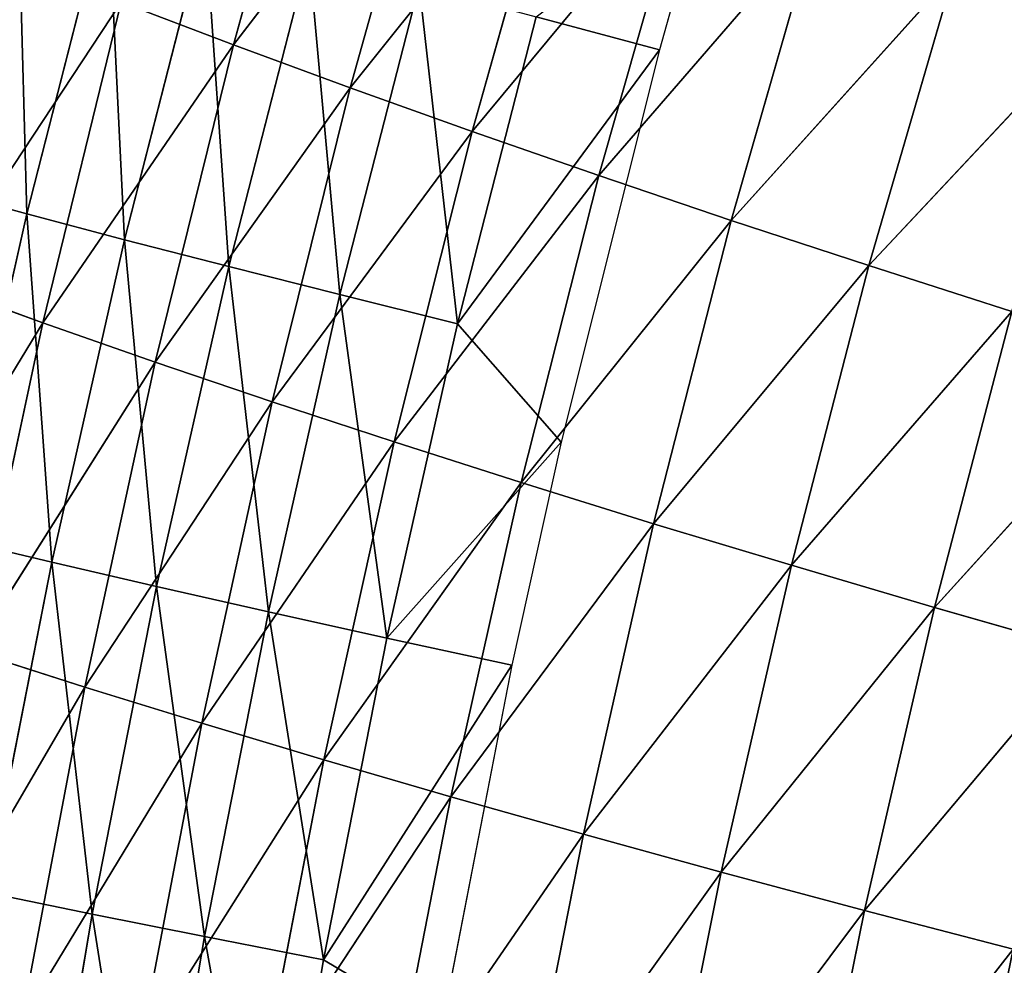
# Model space of a CAD drawing. Extents: x 0 to 500, y 0 to 390.
# Tile 243 of 256: x 17 to 33, y 242 to 258. Entities that reach past the tile are written whole.
import ezdxf

# ---------------------------------------------------------------- set-up
doc = ezdxf.new("R2010")
doc.units = 0
doc.header["$LTSCALE"] = 25.4
doc.layers.get('0').update_dxf_attribs({"linetype": 'CONTINUOUS'})

# ---------------------------------------------------------------- blocks, each defined once
blk = doc.blocks.new('ATLANTA505_-_S_STL')
at = {"color": 0}
for p, q in [((14.222, 107.716, 142.123), (17.18, 103.785, 137.263)), ((14.222, 107.716, 142.123), (17.18, 103.785, 137.263)), ((17.18, 103.785, 137.263), (15.394, 107.725, 136.617)), ((15.394, 107.725, 136.617), (18.479, 103.796, 131.944)), ((15.394, 107.725, 136.617), (18.479, 103.796, 131.944)), ((17.18, 103.785, 137.263), (15.394, 107.725, 136.617)), ((14.968, 103.769, 148.29), (17.873, 99.926, 143.306)), ((14.968, 103.769, 148.29), (17.873, 99.926, 143.306)), ((16.009, 103.776, 142.712), (17.18, 103.785, 137.263)), ((16.009, 103.776, 142.712), (17.18, 103.785, 137.263)), ((16.009, 103.776, 142.712), (19.042, 99.935, 137.915)), ((16.009, 103.776, 142.712), (19.042, 99.935, 137.915)), ((16.009, 103.776, 142.712), (17.873, 99.926, 143.306)), ((16.009, 103.776, 142.712), (17.873, 99.926, 143.306)), ((17.18, 103.785, 137.263), (18.479, 103.796, 131.944)), ((17.18, 103.785, 137.263), (18.479, 103.796, 131.944)), ((19.042, 99.935, 137.915), (17.18, 103.785, 137.263)), ((17.18, 103.785, 137.263), (20.339, 99.946, 132.652)), ((17.18, 103.785, 137.263), (20.339, 99.946, 132.652)), ((19.042, 99.935, 137.915), (17.18, 103.785, 137.263)), ((18.479, 103.796, 131.944), (20.339, 99.946, 132.652)), ((18.479, 103.796, 131.944), (20.339, 99.946, 132.652)), ((16.832, 99.92, 148.824), (17.873, 99.926, 143.306)), ((16.832, 99.92, 148.824), (17.873, 99.926, 143.306)), ((16.832, 99.92, 148.824), (19.815, 96.171, 143.906)), ((16.832, 99.92, 148.824), (19.815, 96.171, 143.906)), ((17.873, 99.926, 143.306), (19.042, 99.935, 137.915)), ((17.873, 99.926, 143.306), (19.042, 99.935, 137.915)), ((17.873, 99.926, 143.306), (20.982, 96.178, 138.574)), ((17.873, 99.926, 143.306), (20.982, 96.178, 138.574)), ((17.873, 99.926, 143.306), (19.815, 96.171, 143.906)), ((17.873, 99.926, 143.306), (19.815, 96.171, 143.906)), ((19.042, 99.935, 137.915), (20.339, 99.946, 132.652)), ((19.042, 99.935, 137.915), (20.339, 99.946, 132.652)), ((20.982, 96.178, 138.574), (19.042, 99.935, 137.915)), ((19.042, 99.935, 137.915), (22.278, 96.189, 133.367)), ((19.042, 99.935, 137.915), (22.278, 96.189, 133.367)), ((20.982, 96.178, 138.574), (19.042, 99.935, 137.915)), ((20.339, 99.946, 132.652), (21.764, 99.961, 127.516)), ((20.339, 99.946, 132.652), (21.764, 99.961, 127.516)), ((20.339, 99.946, 132.652), (23.7, 96.203, 128.287)), ((20.339, 99.946, 132.652), (23.7, 96.203, 128.287)), ((20.339, 99.946, 132.652), (22.278, 96.189, 133.367)), ((20.339, 99.946, 132.652), (22.278, 96.189, 133.367)), ((18.775, 96.167, 149.363), (19.815, 96.171, 143.906)), ((18.775, 96.167, 149.363), (19.815, 96.171, 143.906)), ((18.775, 96.167, 149.363), (21.839, 92.514, 144.512)), ((18.775, 96.167, 149.363), (21.839, 92.514, 144.512)), ((19.815, 96.171, 143.906), (20.982, 96.178, 138.574)), ((19.815, 96.171, 143.906), (20.982, 96.178, 138.574)), ((19.815, 96.171, 143.906), (23.005, 92.519, 139.24)), ((19.815, 96.171, 143.906), (23.005, 92.519, 139.24)), ((19.815, 96.171, 143.906), (21.839, 92.514, 144.512)), ((19.815, 96.171, 143.906), (21.839, 92.514, 144.512)), ((20.982, 96.178, 138.574), (22.278, 96.189, 133.367)), ((20.982, 96.178, 138.574), (22.278, 96.189, 133.367)), ((23.005, 92.519, 139.24), (20.982, 96.178, 138.574)), ((20.982, 96.178, 138.574), (24.298, 92.528, 134.091)), ((20.982, 96.178, 138.574), (24.298, 92.528, 134.091)), ((23.005, 92.519, 139.24), (20.982, 96.178, 138.574)), ((22.278, 96.189, 133.367), (23.7, 96.203, 128.287)), ((22.278, 96.189, 133.367), (23.7, 96.203, 128.287)), ((22.278, 96.189, 133.367), (25.717, 92.54, 129.066)), ((22.278, 96.189, 133.367), (25.717, 92.54, 129.066)), ((22.278, 96.189, 133.367), (24.298, 92.528, 134.091)), ((22.278, 96.189, 133.367), (24.298, 92.528, 134.091)), ((20.8, 92.514, 149.907), (21.839, 92.514, 144.512)), ((20.8, 92.514, 149.907), (21.839, 92.514, 144.512)), ((20.8, 92.514, 149.907), (23.948, 88.96, 145.125)), ((20.8, 92.514, 149.907), (23.948, 88.96, 145.125)), ((21.839, 92.514, 144.512), (23.005, 92.519, 139.24)), ((21.839, 92.514, 144.512), (23.005, 92.519, 139.24)), ((21.839, 92.514, 144.512), (25.113, 88.961, 139.914)), ((21.839, 92.514, 144.512), (25.113, 88.961, 139.914)), ((21.839, 92.514, 144.512), (23.948, 88.96, 145.125)), ((21.839, 92.514, 144.512), (23.948, 88.96, 145.125)), ((23.005, 92.519, 139.24), (24.298, 92.528, 134.091)), ((23.005, 92.519, 139.24), (24.298, 92.528, 134.091)), ((25.113, 88.961, 139.914), (23.005, 92.519, 139.24)), ((23.005, 92.519, 139.24), (26.403, 88.967, 134.823)), ((23.005, 92.519, 139.24), (26.403, 88.967, 134.823)), ((25.113, 88.961, 139.914), (23.005, 92.519, 139.24)), ((24.298, 92.528, 134.091), (25.717, 92.54, 129.066)), ((24.298, 92.528, 134.091), (25.717, 92.54, 129.066)), ((24.298, 92.528, 134.091), (27.819, 88.977, 129.854)), ((24.298, 92.528, 134.091), (27.819, 88.977, 129.854)), ((24.298, 92.528, 134.091), (26.403, 88.967, 134.823)), ((24.298, 92.528, 134.091), (26.403, 88.967, 134.823)), ((22.909, 88.964, 150.458), (23.948, 88.96, 145.125)), ((22.909, 88.964, 150.458), (23.948, 88.96, 145.125)), ((22.909, 88.964, 150.458), (26.146, 85.511, 145.745)), ((22.909, 88.964, 150.458), (26.146, 85.511, 145.745)), ((23.948, 88.96, 145.125), (25.113, 88.961, 139.914)), ((23.948, 88.96, 145.125), (25.113, 88.961, 139.914)), ((23.948, 88.96, 145.125), (27.309, 85.507, 140.596)), ((23.948, 88.96, 145.125), (27.309, 85.507, 140.596)), ((23.948, 88.96, 145.125), (26.146, 85.511, 145.745)), ((23.948, 88.96, 145.125), (26.146, 85.511, 145.745)), ((25.113, 88.961, 139.914), (26.403, 88.967, 134.823)), ((25.113, 88.961, 139.914), (26.403, 88.967, 134.823)), ((27.309, 85.507, 140.596), (25.113, 88.961, 139.914)), ((25.113, 88.961, 139.914), (28.597, 85.51, 135.565)), ((25.113, 88.961, 139.914), (28.597, 85.51, 135.565)), ((27.309, 85.507, 140.596), (25.113, 88.961, 139.914)), ((26.403, 88.967, 134.823), (27.819, 88.977, 129.854)), ((26.403, 88.967, 134.823), (27.819, 88.977, 129.854)), ((26.403, 88.967, 134.823), (30.009, 85.517, 130.653)), ((26.403, 88.967, 134.823), (30.009, 85.517, 130.653)), ((26.403, 88.967, 134.823), (28.597, 85.51, 135.565)), ((26.403, 88.967, 134.823), (28.597, 85.51, 135.565)), ((25.106, 85.52, 151.014), (26.146, 85.511, 145.745)), ((25.106, 85.52, 151.014), (26.146, 85.511, 145.745)), ((25.106, 85.52, 151.014), (28.433, 82.171, 146.373)), ((25.106, 85.52, 151.014), (28.433, 82.171, 146.373)), ((26.146, 85.511, 145.745), (27.309, 85.507, 140.596)), ((26.146, 85.511, 145.745), (27.309, 85.507, 140.596)), ((26.146, 85.511, 145.745), (29.595, 82.163, 141.286)), ((26.146, 85.511, 145.745), (29.595, 82.163, 141.286)), ((26.146, 85.511, 145.745), (28.433, 82.171, 146.373)), ((26.146, 85.511, 145.745), (28.433, 82.171, 146.373)), ((27.309, 85.507, 140.596), (28.597, 85.51, 135.565)), ((27.309, 85.507, 140.596), (28.597, 85.51, 135.565)), ((29.595, 82.163, 141.286), (27.309, 85.507, 140.596)), ((27.309, 85.507, 140.596), (30.881, 82.16, 136.316)), ((27.309, 85.507, 140.596), (30.881, 82.16, 136.316)), ((29.595, 82.163, 141.286), (27.309, 85.507, 140.596)), ((28.597, 85.51, 135.565), (30.009, 85.517, 130.653)), ((28.597, 85.51, 135.565), (30.009, 85.517, 130.653)), ((28.597, 85.51, 135.565), (32.289, 82.164, 131.463)), ((28.597, 85.51, 135.565), (32.289, 82.164, 131.463)), ((28.597, 85.51, 135.565), (30.881, 82.16, 136.316)), ((28.597, 85.51, 135.565), (30.881, 82.16, 136.316)), ((27.392, 82.186, 151.577), (28.433, 82.171, 146.373)), ((27.392, 82.186, 151.577), (28.433, 82.171, 146.373)), ((27.392, 82.186, 151.577), (30.81, 78.944, 147.009)), ((27.392, 82.186, 151.577), (30.81, 78.944, 147.009)), ((28.433, 82.171, 146.373), (29.595, 82.163, 141.286)), ((28.433, 82.171, 146.373), (29.595, 82.163, 141.286)), ((28.433, 82.171, 146.373), (31.972, 78.93, 141.985)), ((28.433, 82.171, 146.373), (31.972, 78.93, 141.985)), ((28.433, 82.171, 146.373), (30.81, 78.944, 147.009)), ((28.433, 82.171, 146.373), (30.81, 78.944, 147.009)), ((31.972, 78.93, 141.985), (29.595, 82.163, 141.286)), ((29.595, 82.163, 141.286), (30.881, 82.16, 136.316)), ((29.595, 82.163, 141.286), (30.881, 82.16, 136.316)), ((29.595, 82.163, 141.286), (33.255, 78.922, 137.077)), ((29.595, 82.163, 141.286), (33.255, 78.922, 137.077)), ((31.972, 78.93, 141.985), (29.595, 82.163, 141.286)), ((30.881, 82.16, 136.316), (32.289, 82.164, 131.463)), ((30.881, 82.16, 136.316), (32.289, 82.164, 131.463)), ((30.881, 82.16, 136.316), (34.659, 78.921, 132.283)), ((30.881, 82.16, 136.316), (34.659, 78.921, 132.283)), ((30.881, 82.16, 136.316), (33.255, 78.922, 137.077)), ((30.881, 82.16, 136.316), (33.255, 78.922, 137.077)), ((29.769, 78.965, 152.147), (30.81, 78.944, 147.009)), ((29.769, 78.965, 152.147), (30.81, 78.944, 147.009)), ((29.769, 78.965, 152.147), (33.277, 75.833, 147.652)), ((29.769, 78.965, 152.147), (33.277, 75.833, 147.652)), ((30.81, 78.944, 147.009), (31.972, 78.93, 141.985)), ((30.81, 78.944, 147.009), (31.972, 78.93, 141.985)), ((30.81, 78.944, 147.009), (34.439, 75.812, 142.694)), ((30.81, 78.944, 147.009), (34.439, 75.812, 142.694)), ((30.81, 78.944, 147.009), (33.277, 75.833, 147.652)), ((30.81, 78.944, 147.009), (33.277, 75.833, 147.652)), ((34.439, 75.812, 142.694), (31.972, 78.93, 141.985)), ((31.972, 78.93, 141.985), (33.255, 78.922, 137.077)), ((31.972, 78.93, 141.985), (33.255, 78.922, 137.077)), ((31.972, 78.93, 141.985), (35.72, 75.799, 137.848)), ((31.972, 78.93, 141.985), (35.72, 75.799, 137.848)), ((34.439, 75.812, 142.694), (31.972, 78.93, 141.985)), ((15.403, 43.549, 135.048), (16.912, 36.21, 135.458)), ((15.403, 43.549, 135.048), (16.912, 36.21, 135.458)), ((16.912, 36.21, 135.458), (15.697, 36.215, 140.848)), ((15.697, 36.215, 140.848), (17.326, 28.905, 141.235)), ((15.697, 36.215, 140.848), (17.326, 28.905, 141.235)), ((16.912, 36.21, 135.458), (15.697, 36.215, 140.848)), ((18.257, 36.204, 130.195), (16.912, 36.21, 135.458)), ((16.912, 36.21, 135.458), (18.532, 28.9, 135.886)), ((16.912, 36.21, 135.458), (18.532, 28.9, 135.886)), ((18.257, 36.204, 130.195), (16.912, 36.21, 135.458)), ((16.248, 28.911, 146.711), (17.998, 21.632, 147.07)), ((16.248, 28.911, 146.711), (17.998, 21.632, 147.07)), ((16.248, 28.911, 146.711), (17.326, 28.905, 141.235)), ((16.248, 28.911, 146.711), (17.326, 28.905, 141.235)), ((17.326, 28.905, 141.235), (19.066, 21.627, 141.638)), ((17.326, 28.905, 141.235), (19.066, 21.627, 141.638)), ((17.326, 28.905, 141.235), (18.532, 28.9, 135.886)), ((17.326, 28.905, 141.235), (18.532, 28.9, 135.886)), ((18.532, 28.9, 135.886), (20.264, 21.622, 136.333)), ((18.532, 28.9, 135.886), (20.264, 21.622, 136.333)), ((18.532, 28.9, 135.886), (19.868, 28.895, 130.664)), ((18.532, 28.9, 135.886), (19.868, 28.895, 130.664)), ((17.998, 21.632, 147.07), (17.057, 21.638, 152.628)), ((17.998, 21.632, 147.07), (17.057, 21.638, 152.628)), ((19.066, 21.627, 141.638), (17.998, 21.632, 147.07)), ((17.998, 21.632, 147.07), (19.859, 14.387, 147.444)), ((17.998, 21.632, 147.07), (19.859, 14.387, 147.444)), ((19.066, 21.627, 141.638), (17.998, 21.632, 147.07)), ((20.264, 21.622, 136.333), (19.066, 21.627, 141.638)), ((19.066, 21.627, 141.638), (20.919, 14.384, 142.058)), ((19.066, 21.627, 141.638), (20.919, 14.384, 142.058)), ((20.264, 21.622, 136.333), (19.066, 21.627, 141.638)), ((21.59, 21.618, 131.153), (20.264, 21.622, 136.333)), ((20.264, 21.622, 136.333), (22.106, 14.38, 136.797)), ((20.264, 21.622, 136.333), (22.106, 14.38, 136.797)), ((21.59, 21.618, 131.153), (20.264, 21.622, 136.333)), ((18.927, 14.392, 152.956), (19.859, 14.387, 147.444)), ((18.927, 14.392, 152.956), (19.859, 14.387, 147.444)), ((19.859, 14.387, 147.444), (21.834, 7.179, 147.832)), ((19.859, 14.387, 147.444), (21.834, 7.179, 147.832)), ((19.859, 14.387, 147.444), (20.919, 14.384, 142.058)), ((19.859, 14.387, 147.444), (20.919, 14.384, 142.058)), ((20.919, 14.384, 142.058), (22.883, 7.177, 142.493)), ((20.919, 14.384, 142.058), (22.883, 7.177, 142.493)), ((20.919, 14.384, 142.058), (22.106, 14.38, 136.797)), ((20.919, 14.384, 142.058), (22.106, 14.38, 136.797)), ((22.106, 14.38, 136.797), (24.059, 7.175, 137.279)), ((22.106, 14.38, 136.797), (24.059, 7.175, 137.279)), ((22.106, 14.38, 136.797), (23.421, 14.377, 131.662)), ((22.106, 14.38, 136.797), (23.421, 14.377, 131.662)), ((20.911, 7.182, 153.297), (21.834, 7.179, 147.832)), ((20.911, 7.182, 153.297), (21.834, 7.179, 147.832)), ((24.958, 0.01, 142.944), (21.834, 7.179, 147.832)), ((21.834, 7.179, 147.832), (22.883, 7.177, 142.493)), ((24.958, 0.01, 142.944), (21.834, 7.179, 147.832)), ((23.784, 0.01, 148.989), (21.834, 7.179, 147.832)), ((23.784, 0.01, 148.989), (21.834, 7.179, 147.832)), ((21.834, 7.179, 147.832), (22.883, 7.177, 142.493)), ((25.776, 0.01, 139.244), (22.883, 7.177, 142.493)), ((22.883, 7.177, 142.493), (24.059, 7.175, 137.279)), ((25.776, 0.01, 139.244), (22.883, 7.177, 142.493)), ((24.958, 0.01, 142.944), (22.883, 7.177, 142.493)), ((24.958, 0.01, 142.944), (22.883, 7.177, 142.493)), ((22.883, 7.177, 142.493), (24.059, 7.175, 137.279)), ((27.409, 0.01, 132.739), (24.059, 7.175, 137.279)), ((24.059, 7.175, 137.279), (25.361, 7.173, 132.191)), ((27.409, 0.01, 132.739), (24.059, 7.175, 137.279)), ((25.776, 0.01, 139.244), (24.059, 7.175, 137.279)), ((25.776, 0.01, 139.244), (24.059, 7.175, 137.279)), ((24.059, 7.175, 137.279), (25.361, 7.173, 132.191)), ((27.409, 0.01, 132.739), (25.361, 7.173, 132.191)), ((27.409, 0.01, 132.739), (25.361, 7.173, 132.191)), ((24.958, 0.01, 142.944), (23.784, 0.01, 148.989)), ((25.776, 0.01, 139.244), (24.958, 0.01, 142.944)), ((27.409, 0.01, 132.739), (25.776, 0.01, 139.244)), ((28.146, 0.01, 130.108), (27.409, 0.01, 132.739))]:
    blk.add_line(p, q, dxfattribs=at)
mesh = blk.add_polyface(dxfattribs=at)
corners = [(15.394, 107.725, 136.617), (14.222, 107.716, 142.123), (17.18, 103.785, 137.263)]
mesh.append_faces([[corners[k] for k in face] for face in [(0, 1, 2)]], dxfattribs={"color": 0})
mesh = blk.add_polyface(dxfattribs=at)
corners = [(14.222, 107.716, 142.123), (16.009, 103.776, 142.712), (17.18, 103.785, 137.263)]
mesh.append_faces([[corners[k] for k in face] for face in [(0, 1, 2)]], dxfattribs={"color": 0})
mesh = blk.add_polyface(dxfattribs=at)
corners = [(16.695, 107.735, 131.243), (15.394, 107.725, 136.617), (18.479, 103.796, 131.944)]
mesh.append_faces([[corners[k] for k in face] for face in [(0, 1, 2)]], dxfattribs={"color": 0})
mesh = blk.add_polyface(dxfattribs=at)
corners = [(15.394, 107.725, 136.617), (17.18, 103.785, 137.263), (18.479, 103.796, 131.944)]
mesh.append_faces([[corners[k] for k in face] for face in [(0, 1, 2)]], dxfattribs={"color": 0})
mesh = blk.add_polyface(dxfattribs=at)
corners = [(16.009, 103.776, 142.712), (14.968, 103.769, 148.29), (17.873, 99.926, 143.306)]
mesh.append_faces([[corners[k] for k in face] for face in [(0, 1, 2)]], dxfattribs={"color": 0})
mesh = blk.add_polyface(dxfattribs=at)
corners = [(14.968, 103.769, 148.29), (16.832, 99.92, 148.824), (17.873, 99.926, 143.306)]
mesh.append_faces([[corners[k] for k in face] for face in [(0, 1, 2)]], dxfattribs={"color": 0})
mesh = blk.add_polyface(dxfattribs=at)
corners = [(17.18, 103.785, 137.263), (16.009, 103.776, 142.712), (19.042, 99.935, 137.915)]
mesh.append_faces([[corners[k] for k in face] for face in [(0, 1, 2)]], dxfattribs={"color": 0})
mesh = blk.add_polyface(dxfattribs=at)
corners = [(16.009, 103.776, 142.712), (17.873, 99.926, 143.306), (19.042, 99.935, 137.915)]
mesh.append_faces([[corners[k] for k in face] for face in [(0, 1, 2)]], dxfattribs={"color": 0})
mesh = blk.add_polyface(dxfattribs=at)
corners = [(18.479, 103.796, 131.944), (17.18, 103.785, 137.263), (20.339, 99.946, 132.652)]
mesh.append_faces([[corners[k] for k in face] for face in [(0, 1, 2)]], dxfattribs={"color": 0})
mesh = blk.add_polyface(dxfattribs=at)
corners = [(17.18, 103.785, 137.263), (19.042, 99.935, 137.915), (20.339, 99.946, 132.652)]
mesh.append_faces([[corners[k] for k in face] for face in [(0, 1, 2)]], dxfattribs={"color": 0})
mesh = blk.add_polyface(dxfattribs=at)
corners = [(18.479, 103.796, 131.944), (20.339, 99.946, 132.652), (21.764, 99.961, 127.516)]
mesh.append_faces([[corners[k] for k in face] for face in [(0, 1, 2)]], dxfattribs={"color": 0})
mesh = blk.add_polyface(dxfattribs=at)
corners = [(17.873, 99.926, 143.306), (16.832, 99.92, 148.824), (19.815, 96.171, 143.906)]
mesh.append_faces([[corners[k] for k in face] for face in [(0, 1, 2)]], dxfattribs={"color": 0})
mesh = blk.add_polyface(dxfattribs=at)
corners = [(16.832, 99.92, 148.824), (18.775, 96.167, 149.363), (19.815, 96.171, 143.906)]
mesh.append_faces([[corners[k] for k in face] for face in [(0, 1, 2)]], dxfattribs={"color": 0})
mesh = blk.add_polyface(dxfattribs=at)
corners = [(19.042, 99.935, 137.915), (17.873, 99.926, 143.306), (20.982, 96.178, 138.574)]
mesh.append_faces([[corners[k] for k in face] for face in [(0, 1, 2)]], dxfattribs={"color": 0})
mesh = blk.add_polyface(dxfattribs=at)
corners = [(17.873, 99.926, 143.306), (19.815, 96.171, 143.906), (20.982, 96.178, 138.574)]
mesh.append_faces([[corners[k] for k in face] for face in [(0, 1, 2)]], dxfattribs={"color": 0})
mesh = blk.add_polyface(dxfattribs=at)
corners = [(20.339, 99.946, 132.652), (19.042, 99.935, 137.915), (22.278, 96.189, 133.367)]
mesh.append_faces([[corners[k] for k in face] for face in [(0, 1, 2)]], dxfattribs={"color": 0})
mesh = blk.add_polyface(dxfattribs=at)
corners = [(19.042, 99.935, 137.915), (20.982, 96.178, 138.574), (22.278, 96.189, 133.367)]
mesh.append_faces([[corners[k] for k in face] for face in [(0, 1, 2)]], dxfattribs={"color": 0})
mesh = blk.add_polyface(dxfattribs=at)
corners = [(21.764, 99.961, 127.516), (20.339, 99.946, 132.652), (23.7, 96.203, 128.287)]
mesh.append_faces([[corners[k] for k in face] for face in [(0, 1, 2)]], dxfattribs={"color": 0})
mesh = blk.add_polyface(dxfattribs=at)
corners = [(20.339, 99.946, 132.652), (22.278, 96.189, 133.367), (23.7, 96.203, 128.287)]
mesh.append_faces([[corners[k] for k in face] for face in [(0, 1, 2)]], dxfattribs={"color": 0})
mesh = blk.add_polyface(dxfattribs=at)
corners = [(19.815, 96.171, 143.906), (18.775, 96.167, 149.363), (21.839, 92.514, 144.512)]
mesh.append_faces([[corners[k] for k in face] for face in [(0, 1, 2)]], dxfattribs={"color": 0})
mesh = blk.add_polyface(dxfattribs=at)
corners = [(18.775, 96.167, 149.363), (20.8, 92.514, 149.907), (21.839, 92.514, 144.512)]
mesh.append_faces([[corners[k] for k in face] for face in [(0, 1, 2)]], dxfattribs={"color": 0})
mesh = blk.add_polyface(dxfattribs=at)
corners = [(20.982, 96.178, 138.574), (19.815, 96.171, 143.906), (23.005, 92.519, 139.24)]
mesh.append_faces([[corners[k] for k in face] for face in [(0, 1, 2)]], dxfattribs={"color": 0})
mesh = blk.add_polyface(dxfattribs=at)
corners = [(19.815, 96.171, 143.906), (21.839, 92.514, 144.512), (23.005, 92.519, 139.24)]
mesh.append_faces([[corners[k] for k in face] for face in [(0, 1, 2)]], dxfattribs={"color": 0})
mesh = blk.add_polyface(dxfattribs=at)
corners = [(22.278, 96.189, 133.367), (20.982, 96.178, 138.574), (24.298, 92.528, 134.091)]
mesh.append_faces([[corners[k] for k in face] for face in [(0, 1, 2)]], dxfattribs={"color": 0})
mesh = blk.add_polyface(dxfattribs=at)
corners = [(20.982, 96.178, 138.574), (23.005, 92.519, 139.24), (24.298, 92.528, 134.091)]
mesh.append_faces([[corners[k] for k in face] for face in [(0, 1, 2)]], dxfattribs={"color": 0})
mesh = blk.add_polyface(dxfattribs=at)
corners = [(23.7, 96.203, 128.287), (22.278, 96.189, 133.367), (25.717, 92.54, 129.066)]
mesh.append_faces([[corners[k] for k in face] for face in [(0, 1, 2)]], dxfattribs={"color": 0})
mesh = blk.add_polyface(dxfattribs=at)
corners = [(22.278, 96.189, 133.367), (24.298, 92.528, 134.091), (25.717, 92.54, 129.066)]
mesh.append_faces([[corners[k] for k in face] for face in [(0, 1, 2)]], dxfattribs={"color": 0})
mesh = blk.add_polyface(dxfattribs=at)
corners = [(21.839, 92.514, 144.512), (20.8, 92.514, 149.907), (23.948, 88.96, 145.125)]
mesh.append_faces([[corners[k] for k in face] for face in [(0, 1, 2)]], dxfattribs={"color": 0})
mesh = blk.add_polyface(dxfattribs=at)
corners = [(20.8, 92.514, 149.907), (22.909, 88.964, 150.458), (23.948, 88.96, 145.125)]
mesh.append_faces([[corners[k] for k in face] for face in [(0, 1, 2)]], dxfattribs={"color": 0})
mesh = blk.add_polyface(dxfattribs=at)
corners = [(23.005, 92.519, 139.24), (21.839, 92.514, 144.512), (25.113, 88.961, 139.914)]
mesh.append_faces([[corners[k] for k in face] for face in [(0, 1, 2)]], dxfattribs={"color": 0})
mesh = blk.add_polyface(dxfattribs=at)
corners = [(21.839, 92.514, 144.512), (23.948, 88.96, 145.125), (25.113, 88.961, 139.914)]
mesh.append_faces([[corners[k] for k in face] for face in [(0, 1, 2)]], dxfattribs={"color": 0})
mesh = blk.add_polyface(dxfattribs=at)
corners = [(24.298, 92.528, 134.091), (23.005, 92.519, 139.24), (26.403, 88.967, 134.823)]
mesh.append_faces([[corners[k] for k in face] for face in [(0, 1, 2)]], dxfattribs={"color": 0})
mesh = blk.add_polyface(dxfattribs=at)
corners = [(23.005, 92.519, 139.24), (25.113, 88.961, 139.914), (26.403, 88.967, 134.823)]
mesh.append_faces([[corners[k] for k in face] for face in [(0, 1, 2)]], dxfattribs={"color": 0})
mesh = blk.add_polyface(dxfattribs=at)
corners = [(25.717, 92.54, 129.066), (24.298, 92.528, 134.091), (27.819, 88.977, 129.854)]
mesh.append_faces([[corners[k] for k in face] for face in [(0, 1, 2)]], dxfattribs={"color": 0})
mesh = blk.add_polyface(dxfattribs=at)
corners = [(24.298, 92.528, 134.091), (26.403, 88.967, 134.823), (27.819, 88.977, 129.854)]
mesh.append_faces([[corners[k] for k in face] for face in [(0, 1, 2)]], dxfattribs={"color": 0})
mesh = blk.add_polyface(dxfattribs=at)
corners = [(22.909, 88.964, 150.458), (26.146, 85.511, 145.745), (23.948, 88.96, 145.125)]
mesh.append_faces([[corners[k] for k in face] for face in [(0, 1, 2)]], dxfattribs={"color": 0})
mesh = blk.add_polyface(dxfattribs=at)
corners = [(22.909, 88.964, 150.458), (25.106, 85.52, 151.014), (26.146, 85.511, 145.745)]
mesh.append_faces([[corners[k] for k in face] for face in [(0, 1, 2)]], dxfattribs={"color": 0})
mesh = blk.add_polyface(dxfattribs=at)
corners = [(25.113, 88.961, 139.914), (23.948, 88.96, 145.125), (27.309, 85.507, 140.596)]
mesh.append_faces([[corners[k] for k in face] for face in [(0, 1, 2)]], dxfattribs={"color": 0})
mesh = blk.add_polyface(dxfattribs=at)
corners = [(23.948, 88.96, 145.125), (26.146, 85.511, 145.745), (27.309, 85.507, 140.596)]
mesh.append_faces([[corners[k] for k in face] for face in [(0, 1, 2)]], dxfattribs={"color": 0})
mesh = blk.add_polyface(dxfattribs=at)
corners = [(26.403, 88.967, 134.823), (25.113, 88.961, 139.914), (28.597, 85.51, 135.565)]
mesh.append_faces([[corners[k] for k in face] for face in [(0, 1, 2)]], dxfattribs={"color": 0})
mesh = blk.add_polyface(dxfattribs=at)
corners = [(25.113, 88.961, 139.914), (27.309, 85.507, 140.596), (28.597, 85.51, 135.565)]
mesh.append_faces([[corners[k] for k in face] for face in [(0, 1, 2)]], dxfattribs={"color": 0})
mesh = blk.add_polyface(dxfattribs=at)
corners = [(27.819, 88.977, 129.854), (26.403, 88.967, 134.823), (30.009, 85.517, 130.653)]
mesh.append_faces([[corners[k] for k in face] for face in [(0, 1, 2)]], dxfattribs={"color": 0})
mesh = blk.add_polyface(dxfattribs=at)
corners = [(26.403, 88.967, 134.823), (28.597, 85.51, 135.565), (30.009, 85.517, 130.653)]
mesh.append_faces([[corners[k] for k in face] for face in [(0, 1, 2)]], dxfattribs={"color": 0})
mesh = blk.add_polyface(dxfattribs=at)
corners = [(25.106, 85.52, 151.014), (28.433, 82.171, 146.373), (26.146, 85.511, 145.745)]
mesh.append_faces([[corners[k] for k in face] for face in [(0, 1, 2)]], dxfattribs={"color": 0})
mesh = blk.add_polyface(dxfattribs=at)
corners = [(25.106, 85.52, 151.014), (27.392, 82.186, 151.577), (28.433, 82.171, 146.373)]
mesh.append_faces([[corners[k] for k in face] for face in [(0, 1, 2)]], dxfattribs={"color": 0})
mesh = blk.add_polyface(dxfattribs=at)
corners = [(26.146, 85.511, 145.745), (29.595, 82.163, 141.286), (27.309, 85.507, 140.596)]
mesh.append_faces([[corners[k] for k in face] for face in [(0, 1, 2)]], dxfattribs={"color": 0})
mesh = blk.add_polyface(dxfattribs=at)
corners = [(26.146, 85.511, 145.745), (28.433, 82.171, 146.373), (29.595, 82.163, 141.286)]
mesh.append_faces([[corners[k] for k in face] for face in [(0, 1, 2)]], dxfattribs={"color": 0})
mesh = blk.add_polyface(dxfattribs=at)
corners = [(28.597, 85.51, 135.565), (27.309, 85.507, 140.596), (30.881, 82.16, 136.316)]
mesh.append_faces([[corners[k] for k in face] for face in [(0, 1, 2)]], dxfattribs={"color": 0})
mesh = blk.add_polyface(dxfattribs=at)
corners = [(27.309, 85.507, 140.596), (29.595, 82.163, 141.286), (30.881, 82.16, 136.316)]
mesh.append_faces([[corners[k] for k in face] for face in [(0, 1, 2)]], dxfattribs={"color": 0})
mesh = blk.add_polyface(dxfattribs=at)
corners = [(30.009, 85.517, 130.653), (28.597, 85.51, 135.565), (32.289, 82.164, 131.463)]
mesh.append_faces([[corners[k] for k in face] for face in [(0, 1, 2)]], dxfattribs={"color": 0})
mesh = blk.add_polyface(dxfattribs=at)
corners = [(28.597, 85.51, 135.565), (30.881, 82.16, 136.316), (32.289, 82.164, 131.463)]
mesh.append_faces([[corners[k] for k in face] for face in [(0, 1, 2)]], dxfattribs={"color": 0})
mesh = blk.add_polyface(dxfattribs=at)
corners = [(27.392, 82.186, 151.577), (30.81, 78.944, 147.009), (28.433, 82.171, 146.373)]
mesh.append_faces([[corners[k] for k in face] for face in [(0, 1, 2)]], dxfattribs={"color": 0})
mesh = blk.add_polyface(dxfattribs=at)
corners = [(27.392, 82.186, 151.577), (29.769, 78.965, 152.147), (30.81, 78.944, 147.009)]
mesh.append_faces([[corners[k] for k in face] for face in [(0, 1, 2)]], dxfattribs={"color": 0})
mesh = blk.add_polyface(dxfattribs=at)
corners = [(28.433, 82.171, 146.373), (31.972, 78.93, 141.985), (29.595, 82.163, 141.286)]
mesh.append_faces([[corners[k] for k in face] for face in [(0, 1, 2)]], dxfattribs={"color": 0})
mesh = blk.add_polyface(dxfattribs=at)
corners = [(28.433, 82.171, 146.373), (30.81, 78.944, 147.009), (31.972, 78.93, 141.985)]
mesh.append_faces([[corners[k] for k in face] for face in [(0, 1, 2)]], dxfattribs={"color": 0})
mesh = blk.add_polyface(dxfattribs=at)
corners = [(29.595, 82.163, 141.286), (33.255, 78.922, 137.077), (30.881, 82.16, 136.316)]
mesh.append_faces([[corners[k] for k in face] for face in [(0, 1, 2)]], dxfattribs={"color": 0})
mesh = blk.add_polyface(dxfattribs=at)
corners = [(29.595, 82.163, 141.286), (31.972, 78.93, 141.985), (33.255, 78.922, 137.077)]
mesh.append_faces([[corners[k] for k in face] for face in [(0, 1, 2)]], dxfattribs={"color": 0})
mesh = blk.add_polyface(dxfattribs=at)
corners = [(32.289, 82.164, 131.463), (30.881, 82.16, 136.316), (34.659, 78.921, 132.283)]
mesh.append_faces([[corners[k] for k in face] for face in [(0, 1, 2)]], dxfattribs={"color": 0})
mesh = blk.add_polyface(dxfattribs=at)
corners = [(32.289, 82.164, 131.463), (34.659, 78.921, 132.283), (36.183, 78.927, 127.605)]
mesh.append_faces([[corners[k] for k in face] for face in [(0, 1, 2)]], dxfattribs={"color": 0})
mesh = blk.add_polyface(dxfattribs=at)
corners = [(30.881, 82.16, 136.316), (33.255, 78.922, 137.077), (34.659, 78.921, 132.283)]
mesh.append_faces([[corners[k] for k in face] for face in [(0, 1, 2)]], dxfattribs={"color": 0})
mesh = blk.add_polyface(dxfattribs=at)
corners = [(29.769, 78.965, 152.147), (33.277, 75.833, 147.652), (30.81, 78.944, 147.009)]
mesh.append_faces([[corners[k] for k in face] for face in [(0, 1, 2)]], dxfattribs={"color": 0})
mesh = blk.add_polyface(dxfattribs=at)
corners = [(29.769, 78.965, 152.147), (32.235, 75.861, 152.724), (33.277, 75.833, 147.652)]
mesh.append_faces([[corners[k] for k in face] for face in [(0, 1, 2)]], dxfattribs={"color": 0})
mesh = blk.add_polyface(dxfattribs=at)
corners = [(30.81, 78.944, 147.009), (34.439, 75.812, 142.694), (31.972, 78.93, 141.985)]
mesh.append_faces([[corners[k] for k in face] for face in [(0, 1, 2)]], dxfattribs={"color": 0})
mesh = blk.add_polyface(dxfattribs=at)
corners = [(30.81, 78.944, 147.009), (33.277, 75.833, 147.652), (34.439, 75.812, 142.694)]
mesh.append_faces([[corners[k] for k in face] for face in [(0, 1, 2)]], dxfattribs={"color": 0})
mesh = blk.add_polyface(dxfattribs=at)
corners = [(31.972, 78.93, 141.985), (35.72, 75.799, 137.848), (33.255, 78.922, 137.077)]
mesh.append_faces([[corners[k] for k in face] for face in [(0, 1, 2)]], dxfattribs={"color": 0})
mesh = blk.add_polyface(dxfattribs=at)
corners = [(31.972, 78.93, 141.985), (34.439, 75.812, 142.694), (35.72, 75.799, 137.848)]
mesh.append_faces([[corners[k] for k in face] for face in [(0, 1, 2)]], dxfattribs={"color": 0})
mesh = blk.add_polyface(dxfattribs=at)
corners = [(32.235, 75.861, 152.724), (35.834, 72.841, 148.305), (33.277, 75.833, 147.652)]
mesh.append_faces([[corners[k] for k in face] for face in [(0, 1, 2)]], dxfattribs={"color": 0})
mesh = blk.add_polyface(dxfattribs=at)
corners = [(15.697, 36.215, 140.848), (15.403, 43.549, 135.048), (16.912, 36.21, 135.458), (14.181, 43.555, 140.477)]
mesh.append_faces([[corners[k] for k in face] for face in [(0, 1, 2), (1, 0, 3)]], dxfattribs={"vtx0": -1, "color": 0})
mesh = blk.add_polyface(dxfattribs=at)
corners = [(16.912, 36.21, 135.458), (16.756, 43.544, 129.746), (18.257, 36.204, 130.195), (15.403, 43.549, 135.048)]
mesh.append_faces([[corners[k] for k in face] for face in [(0, 1, 2), (1, 0, 3)]], dxfattribs={"vtx0": -1, "color": 0})
mesh = blk.add_polyface(dxfattribs=at)
corners = [(16.248, 28.911, 146.711), (15.697, 36.215, 140.848), (17.326, 28.905, 141.235), (14.613, 36.222, 146.365)]
mesh.append_faces([[corners[k] for k in face] for face in [(0, 1, 2), (1, 0, 3)]], dxfattribs={"vtx0": -1, "color": 0})
mesh = blk.add_polyface(dxfattribs=at)
corners = [(17.326, 28.905, 141.235), (16.912, 36.21, 135.458), (18.532, 28.9, 135.886), (15.697, 36.215, 140.848)]
mesh.append_faces([[corners[k] for k in face] for face in [(0, 1, 2), (1, 0, 3)]], dxfattribs={"vtx0": -1, "color": 0})
mesh = blk.add_polyface(dxfattribs=at)
corners = [(18.532, 28.9, 135.886), (18.257, 36.204, 130.195), (19.868, 28.895, 130.664), (16.912, 36.21, 135.458)]
mesh.append_faces([[corners[k] for k in face] for face in [(0, 1, 2), (1, 0, 3)]], dxfattribs={"vtx0": -1, "color": 0})
mesh = blk.add_polyface(dxfattribs=at)
corners = [(17.057, 21.638, 152.628), (16.248, 28.911, 146.711), (17.998, 21.632, 147.07), (15.3, 28.917, 152.313)]
mesh.append_faces([[corners[k] for k in face] for face in [(0, 1, 2), (1, 0, 3)]], dxfattribs={"vtx0": -1, "color": 0})
mesh = blk.add_polyface(dxfattribs=at)
corners = [(17.998, 21.632, 147.07), (17.326, 28.905, 141.235), (19.066, 21.627, 141.638), (16.248, 28.911, 146.711)]
mesh.append_faces([[corners[k] for k in face] for face in [(0, 1, 2), (1, 0, 3)]], dxfattribs={"vtx0": -1, "color": 0})
mesh = blk.add_polyface(dxfattribs=at)
corners = [(19.066, 21.627, 141.638), (18.532, 28.9, 135.886), (20.264, 21.622, 136.333), (17.326, 28.905, 141.235)]
mesh.append_faces([[corners[k] for k in face] for face in [(0, 1, 2), (1, 0, 3)]], dxfattribs={"vtx0": -1, "color": 0})
mesh = blk.add_polyface(dxfattribs=at)
corners = [(20.264, 21.622, 136.333), (19.868, 28.895, 130.664), (21.59, 21.618, 131.153), (18.532, 28.9, 135.886)]
mesh.append_faces([[corners[k] for k in face] for face in [(0, 1, 2), (1, 0, 3)]], dxfattribs={"vtx0": -1, "color": 0})
mesh = blk.add_polyface(dxfattribs=at)
corners = [(18.927, 14.392, 152.956), (17.998, 21.632, 147.07), (19.859, 14.387, 147.444), (17.057, 21.638, 152.628)]
mesh.append_faces([[corners[k] for k in face] for face in [(0, 1, 2), (1, 0, 3)]], dxfattribs={"vtx0": -1, "color": 0})
mesh = blk.add_polyface(dxfattribs=at)
corners = [(19.859, 14.387, 147.444), (19.066, 21.627, 141.638), (20.919, 14.384, 142.058), (17.998, 21.632, 147.07)]
mesh.append_faces([[corners[k] for k in face] for face in [(0, 1, 2), (1, 0, 3)]], dxfattribs={"vtx0": -1, "color": 0})
mesh = blk.add_polyface(dxfattribs=at)
corners = [(20.919, 14.384, 142.058), (20.264, 21.622, 136.333), (22.106, 14.38, 136.797), (19.066, 21.627, 141.638)]
mesh.append_faces([[corners[k] for k in face] for face in [(0, 1, 2), (1, 0, 3)]], dxfattribs={"vtx0": -1, "color": 0})
mesh = blk.add_polyface(dxfattribs=at)
corners = [(22.106, 14.38, 136.797), (21.59, 21.618, 131.153), (23.421, 14.377, 131.662), (20.264, 21.622, 136.333)]
mesh.append_faces([[corners[k] for k in face] for face in [(0, 1, 2), (1, 0, 3)]], dxfattribs={"vtx0": -1, "color": 0})
mesh = blk.add_polyface(dxfattribs=at)
corners = [(20.911, 7.182, 153.297), (19.859, 14.387, 147.444), (21.834, 7.179, 147.832), (18.927, 14.392, 152.956)]
mesh.append_faces([[corners[k] for k in face] for face in [(0, 1, 2), (1, 0, 3)]], dxfattribs={"vtx0": -1, "color": 0})
mesh = blk.add_polyface(dxfattribs=at)
corners = [(21.834, 7.179, 147.832), (20.919, 14.384, 142.058), (22.883, 7.177, 142.493), (19.859, 14.387, 147.444)]
mesh.append_faces([[corners[k] for k in face] for face in [(0, 1, 2), (1, 0, 3)]], dxfattribs={"vtx0": -1, "color": 0})
mesh = blk.add_polyface(dxfattribs=at)
corners = [(22.883, 7.177, 142.493), (22.106, 14.38, 136.797), (24.059, 7.175, 137.279), (20.919, 14.384, 142.058)]
mesh.append_faces([[corners[k] for k in face] for face in [(0, 1, 2), (1, 0, 3)]], dxfattribs={"vtx0": -1, "color": 0})
mesh = blk.add_polyface(dxfattribs=at)
corners = [(24.059, 7.175, 137.279), (23.421, 14.377, 131.662), (25.361, 7.173, 132.191), (22.106, 14.38, 136.797)]
mesh.append_faces([[corners[k] for k in face] for face in [(0, 1, 2), (1, 0, 3)]], dxfattribs={"vtx0": -1, "color": 0})
mesh = blk.add_polyface(dxfattribs=at)
corners = [(20.911, 7.182, 153.297), (21.834, 7.179, 147.832), (23.784, 0.01, 148.989)]
mesh.append_faces([[corners[k] for k in face] for face in [(0, 1, 2)]], dxfattribs={"color": 0})
mesh = blk.add_polyface(dxfattribs=at)
corners = [(21.834, 7.179, 147.832), (22.883, 7.177, 142.493), (24.958, 0.01, 142.944)]
mesh.append_faces([[corners[k] for k in face] for face in [(0, 1, 2)]], dxfattribs={"color": 0})
mesh = blk.add_polyface(dxfattribs=at)
corners = [(21.834, 7.179, 147.832), (24.958, 0.01, 142.944), (23.784, 0.01, 148.989)]
mesh.append_faces([[corners[k] for k in face] for face in [(0, 1, 2)]], dxfattribs={"color": 0})
mesh = blk.add_polyface(dxfattribs=at)
corners = [(22.883, 7.177, 142.493), (24.059, 7.175, 137.279), (25.776, 0.01, 139.244)]
mesh.append_faces([[corners[k] for k in face] for face in [(0, 1, 2)]], dxfattribs={"color": 0})
mesh = blk.add_polyface(dxfattribs=at)
corners = [(22.883, 7.177, 142.493), (25.776, 0.01, 139.244), (24.958, 0.01, 142.944)]
mesh.append_faces([[corners[k] for k in face] for face in [(0, 1, 2)]], dxfattribs={"color": 0})
mesh = blk.add_polyface(dxfattribs=at)
corners = [(24.059, 7.175, 137.279), (25.361, 7.173, 132.191), (27.409, 0.01, 132.739)]
mesh.append_faces([[corners[k] for k in face] for face in [(0, 1, 2)]], dxfattribs={"color": 0})
mesh = blk.add_polyface(dxfattribs=at)
corners = [(24.059, 7.175, 137.279), (27.409, 0.01, 132.739), (25.776, 0.01, 139.244)]
mesh.append_faces([[corners[k] for k in face] for face in [(0, 1, 2)]], dxfattribs={"color": 0})
mesh = blk.add_polyface(dxfattribs=at)
corners = [(25.361, 7.173, 132.191), (28.146, 0.01, 130.108), (27.409, 0.01, 132.739)]
mesh.append_faces([[corners[k] for k in face] for face in [(0, 1, 2)]], dxfattribs={"color": 0})

msp = doc.modelspace()

# ---------------------------------------------------------------- block references
at = {"color": 254, "extrusion": (0, -1, 1.11022e-16)}
msp.add_blockref('ATLANTA505_-_S_STL', (-0.149, -0.01, -389.852), dxfattribs=at)

doc.saveas('drawing.dxf')
